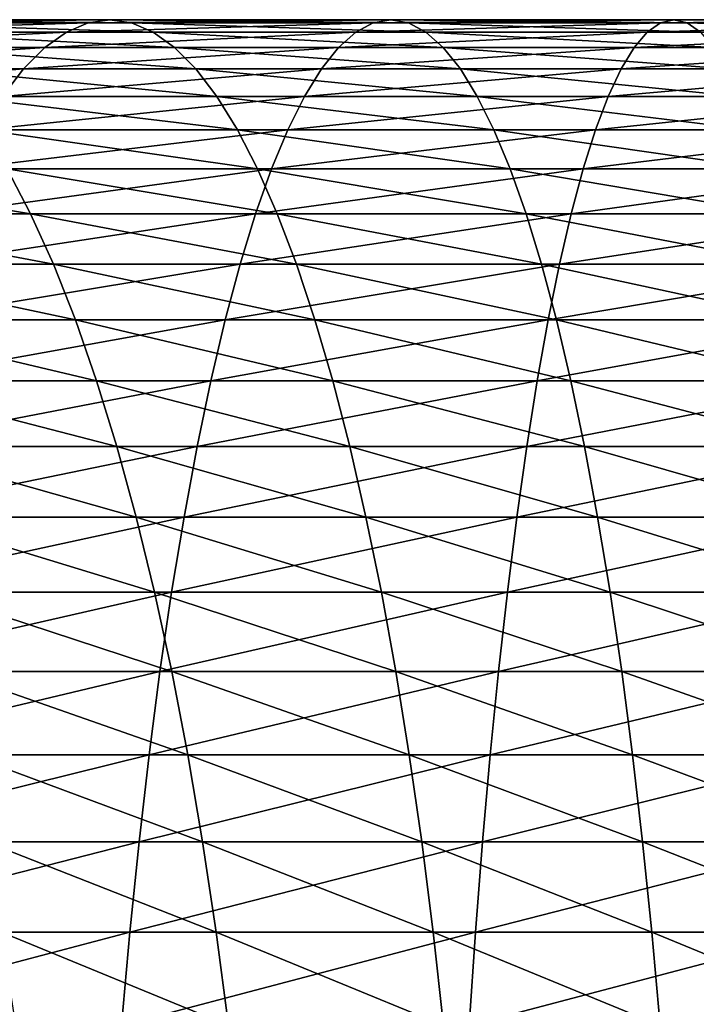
# Model space of a CAD drawing. Header units: metres. Extents: x -410 to 15, y -15 to 15.
# Tile 37 of 256: x -368.69 to -364.89, y 4.72 to 10.25. Entities that reach past the tile are written whole.
import ezdxf

# ---------------------------------------------------------------- set-up
doc = ezdxf.new("R2010")
doc.units = ezdxf.units.M
doc.layers.add('solid_508382', color=7, linetype='CONTINUOUS')

msp = doc.modelspace()

# ---------------------------------------------------------------- linework, layer by layer
at = {"layer": 'solid_508382'}
for points in [[(-370.044098, 10.180694, 153.321213), (-368.431274, 10.180694, 153.692459), (-368.309692, 10.232658, 153.111069)], [(-369.899261, 10.232658, 152.745178), (-370.044098, 10.180694, 153.321213), (-368.309692, 10.232658, 153.111069)], [(-369.899261, 10.232658, 152.745178), (-368.309692, 10.232658, 153.111069), (-368.187714, 10.25, 152.527695)], [(-369.753937, 10.25, 152.167175), (-369.899261, 10.232658, 152.745178), (-368.187714, 10.25, 152.527695)], [(-369.753937, 10.25, 152.167175), (-368.187714, 10.25, 152.527695), (-368.065704, 10.232658, 151.944336)], [(-369.608612, 10.232658, 151.589188), (-369.753937, 10.25, 152.167175), (-368.065704, 10.232658, 151.944336)], [(-369.608612, 10.232658, 151.589188), (-368.065704, 10.232658, 151.944336), (-367.944122, 10.180694, 151.362946)], [(-369.463776, 10.180694, 151.013153), (-369.608612, 10.232658, 151.589188), (-367.944122, 10.180694, 151.362946)], [(-368.431274, 10.180694, 153.692459), (-366.80484, 10.180694, 153.998611), (-366.706696, 10.232658, 153.412811)], [(-368.309692, 10.232658, 153.111069), (-368.431274, 10.180694, 153.692459), (-366.706696, 10.232658, 153.412811)], [(-368.309692, 10.232658, 153.111069), (-366.706696, 10.232658, 153.412811), (-366.608246, 10.25, 152.825012)], [(-368.187714, 10.25, 152.527695), (-368.309692, 10.232658, 153.111069), (-366.608246, 10.25, 152.825012)], [(-368.187714, 10.25, 152.527695), (-366.608246, 10.25, 152.825012), (-366.509766, 10.232658, 152.237213)], [(-368.065704, 10.232658, 151.944336), (-368.187714, 10.25, 152.527695), (-366.509766, 10.232658, 152.237213)], [(-368.065704, 10.232658, 151.944336), (-366.509766, 10.232658, 152.237213), (-366.411652, 10.180694, 151.651413)], [(-367.944122, 10.180694, 151.362946), (-368.065704, 10.232658, 151.944336), (-366.411652, 10.180694, 151.651413)], [(-366.80484, 10.180694, 153.998611), (-365.167389, 10.180694, 154.239182), (-365.092865, 10.232658, 153.649902)], [(-366.706696, 10.232658, 153.412811), (-366.80484, 10.180694, 153.998611), (-365.092865, 10.232658, 153.649902)], [(-366.706696, 10.232658, 153.412811), (-365.092865, 10.232658, 153.649902), (-365.018097, 10.25, 153.058624)], [(-366.608246, 10.25, 152.825012), (-366.706696, 10.232658, 153.412811), (-365.018097, 10.25, 153.058624)], [(-366.608246, 10.25, 152.825012), (-365.018097, 10.25, 153.058624), (-364.943329, 10.232658, 152.467361)], [(-366.509766, 10.232658, 152.237213), (-366.608246, 10.25, 152.825012), (-364.943329, 10.232658, 152.467361)], [(-366.509766, 10.232658, 152.237213), (-364.943329, 10.232658, 152.467361), (-364.868835, 10.180694, 151.878082)], [(-366.411652, 10.180694, 151.651413), (-366.509766, 10.232658, 152.237213), (-364.868835, 10.180694, 151.878082)], [(-365.167389, 10.180694, 154.239182), (-363.521606, 10.180694, 154.413773), (-363.470825, 10.232658, 153.821991)], [(-365.092865, 10.232658, 153.649902), (-365.167389, 10.180694, 154.239182), (-363.470825, 10.232658, 153.821991)], [(-365.092865, 10.232658, 153.649902), (-363.470825, 10.232658, 153.821991), (-363.419891, 10.25, 153.22818)], [(-365.018097, 10.25, 153.058624), (-365.092865, 10.232658, 153.649902), (-363.419891, 10.25, 153.22818)], [(-365.018097, 10.25, 153.058624), (-363.419891, 10.25, 153.22818), (-363.368927, 10.232658, 152.634384)], [(-364.943329, 10.232658, 152.467361), (-365.018097, 10.25, 153.058624), (-363.368927, 10.232658, 152.634384)], [(-364.943329, 10.232658, 152.467361), (-363.368927, 10.232658, 152.634384), (-363.318146, 10.180694, 152.042587)], [(-364.868835, 10.180694, 151.878082), (-364.943329, 10.232658, 152.467361), (-363.318146, 10.180694, 152.042587)], [(-370.187958, 10.094279, 153.893341), (-368.552032, 10.094279, 154.269913), (-368.431274, 10.180694, 153.692459)], [(-370.044098, 10.180694, 153.321213), (-370.187958, 10.094279, 153.893341), (-368.431274, 10.180694, 153.692459)], [(-369.463776, 10.180694, 151.013153), (-367.944122, 10.180694, 151.362946), (-367.823364, 10.094279, 150.785492)], [(-369.319916, 10.094279, 150.44101), (-369.463776, 10.180694, 151.013153), (-367.823364, 10.094279, 150.785492)], [(-368.552032, 10.094279, 154.269913), (-366.902283, 10.094279, 154.580444), (-366.80484, 10.180694, 153.998611)], [(-368.431274, 10.180694, 153.692459), (-368.552032, 10.094279, 154.269913), (-366.80484, 10.180694, 153.998611)], [(-367.944122, 10.180694, 151.362946), (-366.411652, 10.180694, 151.651413), (-366.314178, 10.094279, 151.06958)], [(-367.823364, 10.094279, 150.785492), (-367.944122, 10.180694, 151.362946), (-366.314178, 10.094279, 151.06958)], [(-366.902283, 10.094279, 154.580444), (-365.241394, 10.094279, 154.824463), (-365.167389, 10.180694, 154.239182)], [(-366.80484, 10.180694, 153.998611), (-366.902283, 10.094279, 154.580444), (-365.167389, 10.180694, 154.239182)], [(-366.411652, 10.180694, 151.651413), (-364.868835, 10.180694, 151.878082), (-364.79483, 10.094279, 151.292801)], [(-366.314178, 10.094279, 151.06958), (-366.411652, 10.180694, 151.651413), (-364.79483, 10.094279, 151.292801)], [(-365.241394, 10.094279, 154.824463), (-363.572052, 10.094279, 155.001556), (-363.521606, 10.180694, 154.413773)], [(-365.167389, 10.180694, 154.239182), (-365.241394, 10.094279, 154.824463), (-363.521606, 10.180694, 154.413773)], [(-370.330353, 9.97371, 154.459641), (-368.67157, 9.97371, 154.841461), (-368.552032, 10.094279, 154.269913)], [(-370.187958, 10.094279, 153.893341), (-370.330353, 9.97371, 154.459641), (-368.552032, 10.094279, 154.269913)], [(-369.319916, 10.094279, 150.44101), (-367.823364, 10.094279, 150.785492), (-367.703857, 9.97371, 150.213943)], [(-369.177521, 9.97371, 149.874725), (-369.319916, 10.094279, 150.44101), (-367.703857, 9.97371, 150.213943)], [(-368.67157, 9.97371, 154.841461), (-366.998749, 9.97371, 155.156342), (-366.902283, 10.094279, 154.580444)], [(-368.552032, 10.094279, 154.269913), (-368.67157, 9.97371, 154.841461), (-366.902283, 10.094279, 154.580444)], [(-367.823364, 10.094279, 150.785492), (-366.314178, 10.094279, 151.06958), (-366.217712, 9.97371, 150.493683)], [(-367.703857, 9.97371, 150.213943), (-367.823364, 10.094279, 150.785492), (-366.217712, 9.97371, 150.493683)], [(-366.998749, 9.97371, 155.156342), (-365.314667, 9.97371, 155.403763), (-365.241394, 10.094279, 154.824463)], [(-366.902283, 10.094279, 154.580444), (-366.998749, 9.97371, 155.156342), (-365.241394, 10.094279, 154.824463)], [(-366.314178, 10.094279, 151.06958), (-364.79483, 10.094279, 151.292801), (-364.721558, 9.97371, 150.713486)], [(-366.217712, 9.97371, 150.493683), (-366.314178, 10.094279, 151.06958), (-364.721558, 9.97371, 150.713486)], [(-365.314667, 9.97371, 155.403763), (-363.621979, 9.97371, 155.583344), (-363.572052, 10.094279, 155.001556)], [(-365.241394, 10.094279, 154.824463), (-365.314667, 9.97371, 155.403763), (-363.572052, 10.094279, 155.001556)], [(-370.470795, 9.819392, 155.018173), (-368.789429, 9.819392, 155.405182), (-368.67157, 9.97371, 154.841461)], [(-370.330353, 9.97371, 154.459641), (-370.470795, 9.819392, 155.018173), (-368.67157, 9.97371, 154.841461)], [(-369.177521, 9.97371, 149.874725), (-367.703857, 9.97371, 150.213943), (-367.585968, 9.819392, 149.650208)], [(-369.037109, 9.819392, 149.316193), (-369.177521, 9.97371, 149.874725), (-367.585968, 9.819392, 149.650208)], [(-368.789429, 9.819392, 155.405182), (-367.093903, 9.819392, 155.72435), (-366.998749, 9.97371, 155.156342)], [(-368.67157, 9.97371, 154.841461), (-368.789429, 9.819392, 155.405182), (-366.998749, 9.97371, 155.156342)], [(-367.703857, 9.97371, 150.213943), (-366.217712, 9.97371, 150.493683), (-366.122589, 9.819392, 149.925674)], [(-367.585968, 9.819392, 149.650208), (-367.703857, 9.97371, 150.213943), (-366.122589, 9.819392, 149.925674)], [(-367.093903, 9.819392, 155.72435), (-365.386902, 9.819392, 155.975143), (-365.314667, 9.97371, 155.403763)], [(-366.998749, 9.97371, 155.156342), (-367.093903, 9.819392, 155.72435), (-365.314667, 9.97371, 155.403763)], [(-366.217712, 9.97371, 150.493683), (-364.721558, 9.97371, 150.713486), (-364.649323, 9.819392, 150.14212)], [(-366.122589, 9.819392, 149.925674), (-366.217712, 9.97371, 150.493683), (-364.649323, 9.819392, 150.14212)], [(-365.386902, 9.819392, 155.975143), (-363.671204, 9.819392, 156.15715), (-363.621979, 9.97371, 155.583344)], [(-365.314667, 9.97371, 155.403763), (-365.386902, 9.819392, 155.975143), (-363.621979, 9.97371, 155.583344)], [(-369.037109, 9.819392, 149.316193), (-367.585968, 9.819392, 149.650208), (-367.470123, 9.631849, 149.096222)], [(-368.899078, 9.631849, 148.767303), (-369.037109, 9.819392, 149.316193), (-367.470123, 9.631849, 149.096222)], [(-368.905304, 9.631849, 155.959183), (-367.187408, 9.631849, 156.282547), (-367.093903, 9.819392, 155.72435)], [(-368.789429, 9.819392, 155.405182), (-368.905304, 9.631849, 155.959183), (-367.093903, 9.819392, 155.72435)], [(-367.585968, 9.819392, 149.650208), (-366.122589, 9.819392, 149.925674), (-366.029083, 9.631849, 149.367477)], [(-367.470123, 9.631849, 149.096222), (-367.585968, 9.819392, 149.650208), (-366.029083, 9.631849, 149.367477)], [(-367.187408, 9.631849, 156.282547), (-365.457916, 9.631849, 156.536636), (-365.386902, 9.819392, 155.975143)], [(-367.093903, 9.819392, 155.72435), (-367.187408, 9.631849, 156.282547), (-365.386902, 9.819392, 155.975143)], [(-366.122589, 9.819392, 149.925674), (-364.649323, 9.819392, 150.14212), (-364.578308, 9.631849, 149.580627)], [(-366.029083, 9.631849, 149.367477), (-366.122589, 9.819392, 149.925674), (-364.578308, 9.631849, 149.580627)], [(-365.457916, 9.631849, 156.536636), (-363.719604, 9.631849, 156.721054), (-363.671204, 9.819392, 156.15715)], [(-365.386902, 9.819392, 155.975143), (-365.457916, 9.631849, 156.536636), (-363.671204, 9.819392, 156.15715)], [(-369.018707, 9.411716, 156.501556), (-367.278931, 9.411716, 156.829041), (-367.187408, 9.631849, 156.282547)], [(-368.905304, 9.631849, 155.959183), (-369.018707, 9.411716, 156.501556), (-367.187408, 9.631849, 156.282547)], [(-368.899078, 9.631849, 148.767303), (-367.470123, 9.631849, 149.096222), (-367.356689, 9.411716, 148.553848)], [(-368.763977, 9.411716, 148.229919), (-368.899078, 9.631849, 148.767303), (-367.356689, 9.411716, 148.553848)], [(-367.470123, 9.631849, 149.096222), (-366.029083, 9.631849, 149.367477), (-365.937531, 9.411716, 148.820984)], [(-367.356689, 9.411716, 148.553848), (-367.470123, 9.631849, 149.096222), (-365.937531, 9.411716, 148.820984)], [(-367.278931, 9.411716, 156.829041), (-365.527435, 9.411716, 157.08638), (-365.457916, 9.631849, 156.536636)], [(-367.187408, 9.631849, 156.282547), (-367.278931, 9.411716, 156.829041), (-365.457916, 9.631849, 156.536636)], [(-366.029083, 9.631849, 149.367477), (-364.578308, 9.631849, 149.580627), (-364.508789, 9.411716, 149.030884)], [(-365.937531, 9.411716, 148.820984), (-366.029083, 9.631849, 149.367477), (-364.508789, 9.411716, 149.030884)], [(-365.527435, 9.411716, 157.08638), (-363.766968, 9.411716, 157.273132), (-363.719604, 9.631849, 156.721054)], [(-365.457916, 9.631849, 156.536636), (-365.527435, 9.411716, 157.08638), (-363.719604, 9.631849, 156.721054)], [(-370.157104, 9.411716, 147.849716), (-368.763977, 9.411716, 148.229919), (-368.632202, 9.159735, 147.705856)], [(-370.004364, 9.159735, 147.33136), (-370.157104, 9.411716, 147.849716), (-368.632202, 9.159735, 147.705856)], [(-369.129333, 9.159735, 157.030487), (-367.368225, 9.159735, 157.361984), (-367.278931, 9.411716, 156.829041)], [(-369.018707, 9.411716, 156.501556), (-369.129333, 9.159735, 157.030487), (-367.278931, 9.411716, 156.829041)], [(-368.763977, 9.411716, 148.229919), (-367.356689, 9.411716, 148.553848), (-367.246063, 9.159735, 148.024918)], [(-368.632202, 9.159735, 147.705856), (-368.763977, 9.411716, 148.229919), (-367.246063, 9.159735, 148.024918)], [(-367.368225, 9.159735, 157.361984), (-365.595215, 9.159735, 157.622482), (-365.527435, 9.411716, 157.08638)], [(-367.278931, 9.411716, 156.829041), (-367.368225, 9.159735, 157.361984), (-365.527435, 9.411716, 157.08638)], [(-367.356689, 9.411716, 148.553848), (-365.937531, 9.411716, 148.820984), (-365.848267, 9.159735, 148.288025)], [(-367.246063, 9.159735, 148.024918), (-367.356689, 9.411716, 148.553848), (-365.848267, 9.159735, 148.288025)], [(-365.937531, 9.411716, 148.820984), (-364.508789, 9.411716, 149.030884), (-364.44101, 9.159735, 148.494781)], [(-365.848267, 9.159735, 148.288025), (-365.937531, 9.411716, 148.820984), (-364.44101, 9.159735, 148.494781)], [(-365.595215, 9.159735, 157.622482), (-363.813171, 9.159735, 157.811539), (-363.766968, 9.411716, 157.273132)], [(-365.527435, 9.411716, 157.08638), (-365.595215, 9.159735, 157.622482), (-363.766968, 9.411716, 157.273132)], [(-370.004364, 9.159735, 147.33136), (-368.632202, 9.159735, 147.705856), (-368.504211, 8.87676, 147.196884)], [(-369.856049, 8.87676, 146.827957), (-370.004364, 9.159735, 147.33136), (-368.504211, 8.87676, 147.196884)], [(-369.236755, 8.87676, 157.544189), (-367.454926, 8.87676, 157.879593), (-367.368225, 9.159735, 157.361984)], [(-369.129333, 9.159735, 157.030487), (-369.236755, 8.87676, 157.544189), (-367.368225, 9.159735, 157.361984)], [(-368.632202, 9.159735, 147.705856), (-367.246063, 9.159735, 148.024918), (-367.138641, 8.87676, 147.511215)], [(-368.504211, 8.87676, 147.196884), (-368.632202, 9.159735, 147.705856), (-367.138641, 8.87676, 147.511215)], [(-367.454926, 8.87676, 157.879593), (-365.661041, 8.87676, 158.143143), (-365.595215, 9.159735, 157.622482)], [(-367.368225, 9.159735, 157.361984), (-367.454926, 8.87676, 157.879593), (-365.595215, 9.159735, 157.622482)], [(-367.246063, 9.159735, 148.024918), (-365.848267, 9.159735, 148.288025), (-365.761566, 8.87676, 147.770432)], [(-367.138641, 8.87676, 147.511215), (-367.246063, 9.159735, 148.024918), (-365.761566, 8.87676, 147.770432)], [(-365.848267, 9.159735, 148.288025), (-364.44101, 9.159735, 148.494781), (-364.375153, 8.87676, 147.974121)], [(-365.761566, 8.87676, 147.770432), (-365.848267, 9.159735, 148.288025), (-364.375153, 8.87676, 147.974121)], [(-365.661041, 8.87676, 158.143143), (-363.858063, 8.87676, 158.334412), (-363.813171, 9.159735, 157.811539)], [(-365.595215, 9.159735, 157.622482), (-365.661041, 8.87676, 158.143143), (-363.813171, 9.159735, 157.811539)], [(-369.856049, 8.87676, 146.827957), (-368.504211, 8.87676, 147.196884), (-368.380463, 8.56375, 146.704742)], [(-369.712646, 8.56375, 146.341171), (-369.856049, 8.87676, 146.827957), (-368.380463, 8.56375, 146.704742)], [(-369.340637, 8.56375, 158.040909), (-367.538757, 8.56375, 158.380081), (-367.454926, 8.87676, 157.879593)], [(-369.236755, 8.87676, 157.544189), (-369.340637, 8.56375, 158.040909), (-367.454926, 8.87676, 157.879593)], [(-368.504211, 8.87676, 147.196884), (-367.138641, 8.87676, 147.511215), (-367.03479, 8.56375, 147.014496)], [(-368.380463, 8.56375, 146.704742), (-368.504211, 8.87676, 147.196884), (-367.03479, 8.56375, 147.014496)], [(-367.538757, 8.56375, 158.380081), (-365.724731, 8.56375, 158.646591), (-365.661041, 8.87676, 158.143143)], [(-367.454926, 8.87676, 157.879593), (-367.538757, 8.56375, 158.380081), (-365.661041, 8.87676, 158.143143)], [(-367.138641, 8.87676, 147.511215), (-365.761566, 8.87676, 147.770432), (-365.677734, 8.56375, 147.269943)], [(-367.03479, 8.56375, 147.014496), (-367.138641, 8.87676, 147.511215), (-365.677734, 8.56375, 147.269943)], [(-365.761566, 8.87676, 147.770432), (-364.375153, 8.87676, 147.974121), (-364.311493, 8.56375, 147.470657)], [(-365.677734, 8.56375, 147.269943), (-365.761566, 8.87676, 147.770432), (-364.311493, 8.56375, 147.470657)], [(-365.724731, 8.56375, 158.646591), (-363.901428, 8.56375, 158.840027), (-363.858063, 8.87676, 158.334412)], [(-365.661041, 8.87676, 158.143143), (-365.724731, 8.56375, 158.646591), (-363.858063, 8.87676, 158.334412)], [(-369.712646, 8.56375, 146.341171), (-368.380463, 8.56375, 146.704742), (-368.261383, 8.221763, 146.231079)], [(-369.574615, 8.221763, 145.872681), (-369.712646, 8.56375, 146.341171), (-368.261383, 8.221763, 146.231079)], [(-369.440613, 8.221763, 158.518967), (-367.619446, 8.221763, 158.861786), (-367.538757, 8.56375, 158.380081)], [(-369.340637, 8.56375, 158.040909), (-369.440613, 8.221763, 158.518967), (-367.538757, 8.56375, 158.380081)], [(-368.380463, 8.56375, 146.704742), (-367.03479, 8.56375, 147.014496), (-366.934814, 8.221763, 146.536423)], [(-368.261383, 8.221763, 146.231079), (-368.380463, 8.56375, 146.704742), (-366.934814, 8.221763, 146.536423)], [(-367.619446, 8.221763, 158.861786), (-365.78598, 8.221763, 159.131149), (-365.724731, 8.56375, 158.646591)], [(-367.538757, 8.56375, 158.380081), (-367.619446, 8.221763, 158.861786), (-365.724731, 8.56375, 158.646591)], [(-367.03479, 8.56375, 147.014496), (-365.677734, 8.56375, 147.269943), (-365.597046, 8.221763, 146.788239)], [(-366.934814, 8.221763, 146.536423), (-367.03479, 8.56375, 147.014496), (-365.597046, 8.221763, 146.788239)], [(-365.78598, 8.221763, 159.131149), (-363.943207, 8.221763, 159.326645), (-363.901428, 8.56375, 158.840027)], [(-365.724731, 8.56375, 158.646591), (-365.78598, 8.221763, 159.131149), (-363.901428, 8.56375, 158.840027)], [(-365.677734, 8.56375, 147.269943), (-364.311493, 8.56375, 147.470657), (-364.250214, 8.221763, 146.986115)], [(-365.597046, 8.221763, 146.788239), (-365.677734, 8.56375, 147.269943), (-364.250214, 8.221763, 146.986115)], [(-369.574615, 8.221763, 145.872681), (-368.261383, 8.221763, 146.231079), (-368.147339, 7.851955, 145.777496)], [(-369.442444, 7.851955, 145.424042), (-369.574615, 8.221763, 145.872681), (-368.147339, 7.851955, 145.777496)], [(-369.536346, 7.851955, 158.976761), (-367.696716, 7.851955, 159.323044), (-367.619446, 8.221763, 158.861786)], [(-369.440613, 8.221763, 158.518967), (-369.536346, 7.851955, 158.976761), (-367.619446, 8.221763, 158.861786)], [(-368.261383, 8.221763, 146.231079), (-366.934814, 8.221763, 146.536423), (-366.839081, 7.851955, 146.078629)], [(-368.147339, 7.851955, 145.777496), (-368.261383, 8.221763, 146.231079), (-366.839081, 7.851955, 146.078629)], [(-367.696716, 7.851955, 159.323044), (-365.844666, 7.851955, 159.595154), (-365.78598, 8.221763, 159.131149)], [(-367.619446, 8.221763, 158.861786), (-367.696716, 7.851955, 159.323044), (-365.78598, 8.221763, 159.131149)], [(-366.934814, 8.221763, 146.536423), (-365.597046, 8.221763, 146.788239), (-365.519775, 7.851955, 146.326965)], [(-366.839081, 7.851955, 146.078629), (-366.934814, 8.221763, 146.536423), (-365.519775, 7.851955, 146.326965)], [(-365.844666, 7.851955, 159.595154), (-363.983185, 7.851955, 159.792633), (-363.943207, 8.221763, 159.326645)], [(-365.78598, 8.221763, 159.131149), (-365.844666, 7.851955, 159.595154), (-363.943207, 8.221763, 159.326645)], [(-365.597046, 8.221763, 146.788239), (-364.250214, 8.221763, 146.986115), (-364.191559, 7.851955, 146.52211)], [(-365.519775, 7.851955, 146.326965), (-365.597046, 8.221763, 146.788239), (-364.191559, 7.851955, 146.52211)], [(-369.627502, 7.45558, 159.412735), (-367.770294, 7.45558, 159.762329), (-367.696716, 7.851955, 159.323044)], [(-369.536346, 7.851955, 158.976761), (-369.627502, 7.45558, 159.412735), (-367.696716, 7.851955, 159.323044)], [(-369.442444, 7.851955, 145.424042), (-368.147339, 7.851955, 145.777496), (-368.038727, 7.45558, 145.345535)], [(-369.316559, 7.45558, 144.996796), (-369.442444, 7.851955, 145.424042), (-368.038727, 7.45558, 145.345535)], [(-368.147339, 7.851955, 145.777496), (-366.839081, 7.851955, 146.078629), (-366.747894, 7.45558, 145.642654)], [(-368.038727, 7.45558, 145.345535), (-368.147339, 7.851955, 145.777496), (-366.747894, 7.45558, 145.642654)], [(-367.770294, 7.45558, 159.762329), (-365.900543, 7.45558, 160.037033), (-365.844666, 7.851955, 159.595154)], [(-367.696716, 7.851955, 159.323044), (-367.770294, 7.45558, 159.762329), (-365.844666, 7.851955, 159.595154)], [(-366.839081, 7.851955, 146.078629), (-365.519775, 7.851955, 146.326965), (-365.446198, 7.45558, 145.88768)], [(-366.747894, 7.45558, 145.642654), (-366.839081, 7.851955, 146.078629), (-365.446198, 7.45558, 145.88768)], [(-365.900543, 7.45558, 160.037033), (-364.021271, 7.45558, 160.236404), (-363.983185, 7.851955, 159.792633)], [(-365.844666, 7.851955, 159.595154), (-365.900543, 7.45558, 160.037033), (-363.983185, 7.851955, 159.792633)], [(-365.519775, 7.851955, 146.326965), (-364.191559, 7.851955, 146.52211), (-364.135681, 7.45558, 146.080231)], [(-365.446198, 7.45558, 145.88768), (-365.519775, 7.851955, 146.326965), (-364.135681, 7.45558, 146.080231)], [(-369.713806, 7.033977, 159.825424), (-367.839935, 7.033977, 160.178146), (-367.770294, 7.45558, 159.762329)], [(-369.627502, 7.45558, 159.412735), (-369.713806, 7.033977, 159.825424), (-367.770294, 7.45558, 159.762329)], [(-369.316559, 7.45558, 144.996796), (-368.038727, 7.45558, 145.345535), (-367.935913, 7.033977, 144.936661)], [(-369.197418, 7.033977, 144.592377), (-369.316559, 7.45558, 144.996796), (-367.935913, 7.033977, 144.936661)], [(-368.038727, 7.45558, 145.345535), (-366.747894, 7.45558, 145.642654), (-366.661591, 7.033977, 145.22998)], [(-367.935913, 7.033977, 144.936661), (-368.038727, 7.45558, 145.345535), (-366.661591, 7.033977, 145.22998)], [(-367.839935, 7.033977, 160.178146), (-365.95343, 7.033977, 160.455307), (-365.900543, 7.45558, 160.037033)], [(-367.770294, 7.45558, 159.762329), (-367.839935, 7.033977, 160.178146), (-365.900543, 7.45558, 160.037033)], [(-366.747894, 7.45558, 145.642654), (-365.446198, 7.45558, 145.88768), (-365.376526, 7.033977, 145.471878)], [(-366.661591, 7.033977, 145.22998), (-366.747894, 7.45558, 145.642654), (-365.376526, 7.033977, 145.471878)], [(-365.95343, 7.033977, 160.455307), (-364.057312, 7.033977, 160.656464), (-364.021271, 7.45558, 160.236404)], [(-365.900543, 7.45558, 160.037033), (-365.95343, 7.033977, 160.455307), (-364.021271, 7.45558, 160.236404)], [(-365.446198, 7.45558, 145.88768), (-364.135681, 7.45558, 146.080231), (-364.082794, 7.033977, 145.661957)], [(-365.376526, 7.033977, 145.471878), (-365.446198, 7.45558, 145.88768), (-364.082794, 7.033977, 145.661957)], [(-369.794952, 6.588573, 160.213394), (-367.905426, 6.588573, 160.569077), (-367.839935, 7.033977, 160.178146)], [(-369.713806, 7.033977, 159.825424), (-369.794952, 6.588573, 160.213394), (-367.839935, 7.033977, 160.178146)], [(-369.197418, 7.033977, 144.592377), (-367.935913, 7.033977, 144.936661), (-367.839264, 6.588573, 144.552246)], [(-369.085388, 6.588573, 144.212158), (-369.197418, 7.033977, 144.592377), (-367.839264, 6.588573, 144.552246)], [(-367.935913, 7.033977, 144.936661), (-366.661591, 7.033977, 145.22998), (-366.580475, 6.588573, 144.841995)], [(-367.839264, 6.588573, 144.552246), (-367.935913, 7.033977, 144.936661), (-366.580475, 6.588573, 144.841995)], [(-367.905426, 6.588573, 160.569077), (-366.003143, 6.588573, 160.848557), (-365.95343, 7.033977, 160.455307)], [(-367.839935, 7.033977, 160.178146), (-367.905426, 6.588573, 160.569077), (-365.95343, 7.033977, 160.455307)], [(-366.661591, 7.033977, 145.22998), (-365.376526, 7.033977, 145.471878), (-365.311035, 6.588573, 145.080948)], [(-366.580475, 6.588573, 144.841995), (-366.661591, 7.033977, 145.22998), (-365.311035, 6.588573, 145.080948)], [(-366.003143, 6.588573, 160.848557), (-364.091187, 6.588573, 161.051392), (-364.057312, 7.033977, 160.656464)], [(-365.95343, 7.033977, 160.455307), (-366.003143, 6.588573, 160.848557), (-364.057312, 7.033977, 160.656464)], [(-365.376526, 7.033977, 145.471878), (-364.082794, 7.033977, 145.661957), (-364.033051, 6.588573, 145.268707)], [(-365.311035, 6.588573, 145.080948), (-365.376526, 7.033977, 145.471878), (-364.033051, 6.588573, 145.268707)], [(-369.870636, 6.120875, 160.575378), (-367.966522, 6.120875, 160.933792), (-367.905426, 6.588573, 160.569077)], [(-369.794952, 6.588573, 160.213394), (-369.870636, 6.120875, 160.575378), (-367.905426, 6.588573, 160.569077)], [(-369.085388, 6.588573, 144.212158), (-367.839264, 6.588573, 144.552246), (-367.749084, 6.120875, 144.193604)], [(-368.980865, 6.120875, 143.857437), (-369.085388, 6.588573, 144.212158), (-367.749084, 6.120875, 144.193604)], [(-367.966522, 6.120875, 160.933792), (-366.049561, 6.120875, 161.215439), (-366.003143, 6.588573, 160.848557)], [(-367.905426, 6.588573, 160.569077), (-367.966522, 6.120875, 160.933792), (-366.003143, 6.588573, 160.848557)], [(-367.839264, 6.588573, 144.552246), (-366.580475, 6.588573, 144.841995), (-366.504761, 6.120875, 144.480026)], [(-367.749084, 6.120875, 144.193604), (-367.839264, 6.588573, 144.552246), (-366.504761, 6.120875, 144.480026)], [(-366.580475, 6.588573, 144.841995), (-365.311035, 6.588573, 145.080948), (-365.249969, 6.120875, 144.716217)], [(-366.504761, 6.120875, 144.480026), (-366.580475, 6.588573, 144.841995), (-365.249969, 6.120875, 144.716217)], [(-366.049561, 6.120875, 161.215439), (-364.122803, 6.120875, 161.419846), (-364.091187, 6.588573, 161.051392)], [(-366.003143, 6.588573, 160.848557), (-366.049561, 6.120875, 161.215439), (-364.091187, 6.588573, 161.051392)], [(-365.311035, 6.588573, 145.080948), (-364.033051, 6.588573, 145.268707), (-363.986664, 6.120875, 144.901825)], [(-365.249969, 6.120875, 144.716217), (-365.311035, 6.588573, 145.080948), (-363.986664, 6.120875, 144.901825)], [(-369.940643, 5.632467, 160.910126), (-368.02301, 5.632467, 161.271088), (-367.966522, 6.120875, 160.933792)], [(-369.870636, 6.120875, 160.575378), (-369.940643, 5.632467, 160.910126), (-367.966522, 6.120875, 160.933792)], [(-368.980865, 6.120875, 143.857437), (-367.749084, 6.120875, 144.193604), (-367.66568, 5.632467, 143.861938)], [(-368.884216, 5.632467, 143.529388), (-368.980865, 6.120875, 143.857437), (-367.66568, 5.632467, 143.861938)], [(-368.02301, 5.632467, 161.271088), (-366.092468, 5.632467, 161.554718), (-366.049561, 6.120875, 161.215439)], [(-367.966522, 6.120875, 160.933792), (-368.02301, 5.632467, 161.271088), (-366.049561, 6.120875, 161.215439)], [(-367.749084, 6.120875, 144.193604), (-366.504761, 6.120875, 144.480026), (-366.434753, 5.632467, 144.145279)], [(-367.66568, 5.632467, 143.861938), (-367.749084, 6.120875, 144.193604), (-366.434753, 5.632467, 144.145279)], [(-366.504761, 6.120875, 144.480026), (-365.249969, 6.120875, 144.716217), (-365.193451, 5.632467, 144.378937)], [(-366.434753, 5.632467, 144.145279), (-366.504761, 6.120875, 144.480026), (-365.193451, 5.632467, 144.378937)], [(-366.092468, 5.632467, 161.554718), (-364.152039, 5.632467, 161.760574), (-364.122803, 6.120875, 161.419846)], [(-366.049561, 6.120875, 161.215439), (-366.092468, 5.632467, 161.554718), (-364.122803, 6.120875, 161.419846)], [(-365.249969, 6.120875, 144.716217), (-363.986664, 6.120875, 144.901825), (-363.943756, 5.632467, 144.562531)], [(-365.193451, 5.632467, 144.378937), (-365.249969, 6.120875, 144.716217), (-363.943756, 5.632467, 144.562531)], [(-370.0047, 5.125, 161.216507), (-368.074738, 5.125, 161.579788), (-368.02301, 5.632467, 161.271088)], [(-369.940643, 5.632467, 160.910126), (-370.0047, 5.125, 161.216507), (-368.02301, 5.632467, 161.271088)], [(-368.884216, 5.632467, 143.529388), (-367.66568, 5.632467, 143.861938), (-367.589355, 5.125, 143.55838)], [(-368.795776, 5.125, 143.229141), (-368.884216, 5.632467, 143.529388), (-367.589355, 5.125, 143.55838)], [(-368.074738, 5.125, 161.579788), (-366.131714, 5.125, 161.865265), (-366.092468, 5.632467, 161.554718)], [(-368.02301, 5.632467, 161.271088), (-368.074738, 5.125, 161.579788), (-366.092468, 5.632467, 161.554718)], [(-367.66568, 5.632467, 143.861938), (-366.434753, 5.632467, 144.145279), (-366.370697, 5.125, 143.838898)], [(-367.589355, 5.125, 143.55838), (-367.66568, 5.632467, 143.861938), (-366.370697, 5.125, 143.838898)], [(-366.434753, 5.632467, 144.145279), (-365.193451, 5.632467, 144.378937), (-365.141754, 5.125, 144.070221)], [(-366.370697, 5.125, 143.838898), (-366.434753, 5.632467, 144.145279), (-365.141754, 5.125, 144.070221)], [(-366.131714, 5.125, 161.865265), (-364.178802, 5.125, 162.072449), (-364.152039, 5.632467, 161.760574)], [(-366.092468, 5.632467, 161.554718), (-366.131714, 5.125, 161.865265), (-364.152039, 5.632467, 161.760574)], [(-365.193451, 5.632467, 144.378937), (-363.943756, 5.632467, 144.562531), (-363.90448, 5.125, 144.251999)], [(-365.141754, 5.125, 144.070221), (-365.193451, 5.632467, 144.378937), (-363.90448, 5.125, 144.251999)], [(-370.062622, 4.600192, 161.493484), (-368.12149, 4.600192, 161.858887), (-368.074738, 5.125, 161.579788)], [(-370.0047, 5.125, 161.216507), (-370.062622, 4.600192, 161.493484), (-368.074738, 5.125, 161.579788)], [(-368.795776, 5.125, 143.229141), (-367.589355, 5.125, 143.55838), (-367.520355, 4.600192, 143.283951)], [(-368.71579, 4.600192, 142.957703), (-368.795776, 5.125, 143.229141), (-367.520355, 4.600192, 143.283951)], [(-368.12149, 4.600192, 161.858887), (-366.167236, 4.600192, 162.145996), (-366.131714, 5.125, 161.865265)], [(-368.074738, 5.125, 161.579788), (-368.12149, 4.600192, 161.858887), (-366.131714, 5.125, 161.865265)], [(-367.589355, 5.125, 143.55838), (-366.370697, 5.125, 143.838898), (-366.312775, 4.600192, 143.561905)], [(-367.520355, 4.600192, 143.283951), (-367.589355, 5.125, 143.55838), (-366.312775, 4.600192, 143.561905)], [(-366.370697, 5.125, 143.838898), (-365.141754, 5.125, 144.070221), (-365.095001, 4.600192, 143.791138)], [(-366.312775, 4.600192, 143.561905), (-366.370697, 5.125, 143.838898), (-365.095001, 4.600192, 143.791138)], [(-366.167236, 4.600192, 162.145996), (-364.203003, 4.600192, 162.354385), (-364.178802, 5.125, 162.072449)], [(-366.131714, 5.125, 161.865265), (-366.167236, 4.600192, 162.145996), (-364.178802, 5.125, 162.072449)], [(-365.141754, 5.125, 144.070221), (-363.90448, 5.125, 144.251999), (-363.868988, 4.600192, 143.971268)], [(-365.095001, 4.600192, 143.791138), (-365.141754, 5.125, 144.070221), (-363.868988, 4.600192, 143.971268)]]:
    msp.add_3dface(points, dxfattribs=at)

doc.saveas('drawing.dxf')
